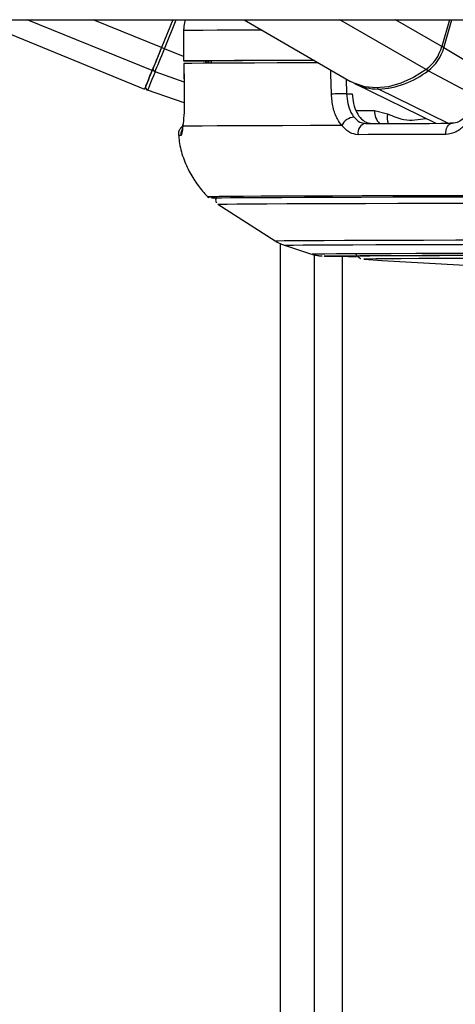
# Paper-space layout '3.5M DUO Surface Plate' of a CAD drawing. Header units: millimetres. Extents: x 20 to 26059, y 28 to 17638.
# Tile 62 of 66: x 22378 to 22465, y 6575 to 6769. Entities that reach past the tile are written whole.
import ezdxf

# ---------------------------------------------------------------- set-up
doc = ezdxf.new("R2010")
doc.units = ezdxf.units.MM

psp = doc.layouts.new('3.5M DUO Surface Plate')

# ---------------------------------------------------------------- linework, layer by layer
at = {"color": 7, "linetype": 'Continuous', "lineweight": 25, "ltscale": 2}
for p, q in [((20093.75, 6769.33), (22548.88, 6769.33)), ((22369.57, 6769.33), (22403.15, 6755.63)), ((22408.74, 6769.33), (22406.49, 6763.83)), ((22408.74, 6769.33), (22406.49, 6763.82)), ((22422.82, 6769.33), (22443.86, 6757.15)), ((22463.44, 6769.33), (22461.91, 6764.03)), ((22410.85, 6767.18), (22410.85, 6761.18)), ((22410.85, 6767.18), (22410.87, 6767.18)), ((22410.87, 6767.18), (22410.87, 6761.18)), ((22466.24, 6761.37), (22462.3, 6763.79)), ((22412.85, 6761.18), (22416.33, 6761.18)), ((22416.33, 6761.19), (22416.34, 6760.73)), ((22410.89, 6760.68), (22410.98, 6754.51)), ((22410.91, 6760.68), (22410.9, 6760.68)), ((22411, 6752.89), (22403.75, 6755.42)), ((22444.85, 6756.63), (22460.72, 6748.86)), ((22411, 6754.51), (22410.98, 6754.51)), ((22443.09, 6754.71), (22444.19, 6754.71)), ((22448.57, 6751.36), (22451.2, 6750.71)), ((22417.65, 6732.86), (22428.96, 6725.63)), ((22429.93, 6725.12), (22429.93, 2354.33)), ((22430.8, 6724.76), (22436.13, 6723.03)), ((22446.49, 6722.01), (22446.53, 6722.01))]:
    psp.add_line(p, q, dxfattribs=at)
at = {"color": 8, "linetype": 'Continuous', "lineweight": 25, "ltscale": 2}
for p, q in [((22404.63, 6759.26), (22379.96, 6769.33)), ((22406.49, 6763.83), (22393, 6769.33)), ((22407.07, 6763.59), (22409.42, 6769.33)), ((22458.78, 6759.47), (22441.75, 6769.33)), ((22461.91, 6764.03), (22452.76, 6769.33)), ((22462.3, 6763.79), (22463.9, 6769.33)), ((22410.85, 6762.04), (22407.07, 6763.59)), ((22412.99, 6761.17), (22412.98, 6761.18)), ((22468.06, 6754.58), (22459.18, 6759.25)), ((22410.94, 6756.99), (22405.22, 6759.05)), ((22443.02, 6757.63), (22443.09, 6754.71)), ((22463.07, 6748.86), (22449.37, 6755.63)), ((22444.95, 6751.36), (22448.57, 6751.36)), ((22416.39, 6734.04), (22416.39, 6734.04)), ((22416.57, 6734.04), (22416.57, 6734.04)), ((22429.94, 6725.12), (22429.94, 2354.33)), ((22436.74, 2354.33), (22436.74, 6722.87)), ((22442.21, 6722.58), (22442.21, 2354.33)), ((22446.49, 6722.02), (22446.49, 6722.01))]:
    psp.add_line(p, q, dxfattribs=at)
at = {"color": 8, "linetype": 'Continuous', "lineweight": 25, "ltscale": 2, "flags": 128}
for points in [[(22426.37, 6767.28), (22424.89, 6767.27), (22420.91, 6767.25), (22417.51, 6767.23), (22414.7, 6767.22), (22412.48, 6767.2), (22410.87, 6767.18)], [(22440.08, 6754.64), (22439.99, 6758.64), (22439.97, 6759.4)], [(22415.85, 6734.34), (22415.78, 6734.34), (22415.69, 6734.33)], [(22428.96, 6725.63), (22428.98, 6725.64), (22429.52, 6725.65), (22430.76, 6725.67), (22432.71, 6725.69), (22435.35, 6725.71), (22438.67, 6725.73), (22442.65, 6725.74), (22447.26, 6725.76), (22452.49, 6725.78), (22458.3, 6725.79), (22464.67, 6725.81), (22471.55, 6725.82), (22478.92, 6725.83), (22486.72, 6725.84), (22494.93, 6725.85), (22503.48, 6725.86), (22512.34, 6725.87), (22521.46, 6725.88), (22530.79, 6725.88), (22540.27, 6725.88), (22549.86, 6725.89), (22559.5, 6725.89)], [(22430.8, 6724.76), (22430.82, 6724.77), (22431.35, 6724.79), (22432.57, 6724.8), (22434.49, 6724.82), (22437.1, 6724.84), (22440.37, 6724.86), (22444.29, 6724.87), (22448.84, 6724.89), (22454, 6724.91), (22459.73, 6724.92), (22466.01, 6724.94), (22472.79, 6724.95), (22480.05, 6724.96), (22487.75, 6724.97), (22495.83, 6724.98), (22504.27, 6724.99), (22513.01, 6725), (22521.99, 6725), (22531.19, 6725.01), (22540.54, 6725.01), (22549.99, 6725.01), (22559.5, 6725.01)], [(22436.13, 6723.03), (22436.32, 6723.05), (22437.2, 6723.06), (22438.79, 6723.08), (22441.06, 6723.1), (22444.01, 6723.12), (22447.63, 6723.13), (22451.88, 6723.15), (22456.75, 6723.17), (22462.21, 6723.18), (22468.23, 6723.19), (22474.77, 6723.21), (22481.79, 6723.22), (22489.26, 6723.23), (22497.14, 6723.24), (22505.37, 6723.25), (22513.91, 6723.26), (22522.71, 6723.26), (22531.72, 6723.27), (22540.89, 6723.27), (22550.17, 6723.27), (22559.5, 6723.27)], [(22438.69, 6722.63), (22438.68, 6722.63), (22438.62, 6722.64)]]:
    psp.add_lwpolyline(points, dxfattribs=at)
at = {"color": 7, "linetype": 'Continuous', "lineweight": 25, "ltscale": 2, "flags": 128}
for points in [[(22406.49, 6763.83), (22406.22, 6763.16), (22405.95, 6762.5), (22405.69, 6761.86), (22405.44, 6761.25), (22405.21, 6760.68), (22404.99, 6760.15), (22404.8, 6759.68), (22404.63, 6759.26)], [(22406.49, 6763.82), (22406.25, 6763.23), (22406.01, 6762.64), (22405.77, 6762.07), (22405.55, 6761.52), (22405.34, 6761.01), (22405.15, 6760.54), (22404.98, 6760.11), (22404.82, 6759.74)], [(22405.22, 6759.05), (22405.39, 6759.46), (22405.58, 6759.93), (22405.8, 6760.46), (22406.03, 6761.03), (22406.28, 6761.63), (22406.54, 6762.27), (22406.8, 6762.92), (22407.07, 6763.59)], [(22410.87, 6761.18), (22410.86, 6761.18), (22410.94, 6761.18), (22411.1, 6761.18), (22411.35, 6761.18), (22411.66, 6761.18), (22412.03, 6761.18), (22412.43, 6761.18), (22412.85, 6761.18)], [(22436.67, 6761.31), (22434.49, 6761.3), (22429.42, 6761.29), (22424.89, 6761.27), (22420.91, 6761.25), (22417.51, 6761.23), (22414.7, 6761.22), (22412.48, 6761.2), (22410.87, 6761.18)], [(22436.7, 6761.29), (22432.91, 6761.28), (22429, 6761.26), (22425.53, 6761.25), (22422.53, 6761.23), (22419.98, 6761.22), (22417.92, 6761.2), (22416.33, 6761.19)], [(22403.39, 6756.21), (22403.42, 6756.27), (22403.49, 6756.44), (22403.6, 6756.73), (22403.76, 6757.12), (22403.96, 6757.62), (22404.21, 6758.23), (22404.5, 6758.94), (22404.82, 6759.74)], [(22437.53, 6760.81), (22434.4, 6760.8), (22429.36, 6760.79), (22424.86, 6760.77), (22420.91, 6760.75), (22417.53, 6760.74), (22414.73, 6760.72), (22412.51, 6760.7), (22410.9, 6760.68)], [(22410.9, 6760.68), (22410.96, 6756.68), (22411, 6754.51)], [(22458.78, 6759.47), (22456.32, 6757.91), (22453.82, 6756.77), (22451.34, 6756.08), (22448.95, 6755.84), (22446.68, 6756.07), (22444.61, 6756.76), (22443.86, 6757.15)], [(22405.22, 6759.05), (22404.89, 6758.22), (22404.59, 6757.49), (22404.34, 6756.87), (22404.13, 6756.35), (22403.96, 6755.95), (22403.85, 6755.66), (22403.77, 6755.48), (22403.75, 6755.42)], [(22410.7, 6748.27), (22410.71, 6748.6), (22410.71, 6748.63)], [(22442.13, 6748.42), (22435.96, 6748.41), (22430.38, 6748.39), (22425.42, 6748.37), (22421.11, 6748.35), (22417.47, 6748.33), (22414.51, 6748.31), (22412.25, 6748.29), (22410.7, 6748.27)], [(22446.86, 6748.83), (22448.85, 6748.83), (22450.88, 6748.84), (22452.95, 6748.84), (22455.07, 6748.84), (22457.23, 6748.85), (22459.44, 6748.85), (22461.69, 6748.86), (22463.98, 6748.86)], [(22462.69, 6746.65), (22462.69, 6747.07), (22462.75, 6747.48), (22462.86, 6747.86), (22463.02, 6748.2), (22463.22, 6748.48), (22463.45, 6748.69), (22463.71, 6748.82), (22463.98, 6748.86)], [(22462.69, 6746.65), (22460.37, 6746.64), (22458.09, 6746.64), (22455.86, 6746.64), (22453.66, 6746.63), (22451.52, 6746.63), (22449.41, 6746.62), (22447.36, 6746.62), (22445.35, 6746.61)], [(22558.36, 6734.61), (22549.46, 6734.61), (22539.48, 6734.61), (22529.6, 6734.6), (22519.86, 6734.6), (22510.31, 6734.59), (22501, 6734.58), (22491.98, 6734.58), (22483.29, 6734.57), (22474.97, 6734.56), (22467.06, 6734.54), (22459.6, 6734.53), (22452.63, 6734.52), (22446.17, 6734.5), (22440.27, 6734.48), (22434.96, 6734.47), (22430.24, 6734.45), (22426.16, 6734.43), (22422.73, 6734.41), (22419.96, 6734.4), (22417.87, 6734.38), (22416.48, 6734.36), (22415.85, 6734.34)], [(22559.5, 6734.32), (22549.4, 6734.32), (22539.36, 6734.32), (22529.41, 6734.31), (22519.62, 6734.31), (22510.02, 6734.3), (22500.67, 6734.3), (22491.62, 6734.29), (22482.9, 6734.28), (22474.56, 6734.27), (22466.65, 6734.25), (22459.2, 6734.24), (22452.25, 6734.23), (22445.83, 6734.21), (22439.98, 6734.19), (22434.73, 6734.18), (22430.1, 6734.16), (22426.11, 6734.14), (22422.78, 6734.12), (22420.14, 6734.1), (22418.19, 6734.08), (22416.95, 6734.06), (22416.41, 6734.05), (22416.39, 6734.04)], [(22559.5, 6734.32), (22549.41, 6734.32), (22539.38, 6734.32), (22529.45, 6734.31), (22519.67, 6734.31), (22510.09, 6734.3), (22500.75, 6734.3), (22491.7, 6734.29), (22483, 6734.28), (22474.67, 6734.27), (22466.77, 6734.25), (22459.33, 6734.24), (22452.39, 6734.23), (22445.98, 6734.21), (22440.13, 6734.19), (22434.89, 6734.18), (22430.26, 6734.16), (22426.28, 6734.14), (22422.96, 6734.12), (22420.32, 6734.1), (22418.37, 6734.08), (22417.13, 6734.06), (22416.59, 6734.05), (22416.57, 6734.04)], [(22417.65, 6732.86), (22417.67, 6732.87), (22418.2, 6732.89), (22419.44, 6732.91), (22421.37, 6732.92), (22423.99, 6732.94), (22427.28, 6732.96), (22431.24, 6732.98), (22435.83, 6733), (22441.04, 6733.01), (22446.84, 6733.03), (22453.2, 6733.05), (22460.09, 6733.06), (22467.47, 6733.07), (22475.31, 6733.09), (22483.58, 6733.1), (22492.22, 6733.11), (22501.19, 6733.12), (22510.46, 6733.12), (22519.97, 6733.13), (22529.68, 6733.13), (22539.54, 6733.14), (22549.49, 6733.14), (22559.5, 6733.14)], [(22438.62, 6722.64), (22438.68, 6722.65), (22439.39, 6722.67), (22440.81, 6722.69), (22442.92, 6722.7), (22445.71, 6722.72), (22449.17, 6722.74), (22453.28, 6722.75), (22458.02, 6722.77), (22463.35, 6722.78), (22469.24, 6722.8), (22475.66, 6722.81), (22482.57, 6722.82), (22489.94, 6722.83), (22497.71, 6722.84), (22505.85, 6722.85), (22514.3, 6722.86), (22523.02, 6722.87), (22531.95, 6722.87), (22541.04, 6722.87), (22550.24, 6722.88), (22559.5, 6722.88)], [(22444.5, 6722.64), (22444.5, 6722.64), (22444.85, 6722.66), (22445.91, 6722.68), (22447.67, 6722.69), (22450.12, 6722.71), (22453.25, 6722.73), (22457.03, 6722.74), (22461.44, 6722.76), (22466.46, 6722.77), (22472.05, 6722.79), (22478.18, 6722.8), (22484.81, 6722.81), (22491.9, 6722.82), (22499.41, 6722.83), (22507.29, 6722.84), (22515.49, 6722.85), (22523.96, 6722.85), (22532.65, 6722.86), (22541.51, 6722.86), (22550.47, 6722.86), (22559.5, 6722.87)], [(22466.35, 6722.14), (22461.56, 6722.13), (22457.39, 6722.11), (22453.87, 6722.09), (22451.01, 6722.08), (22448.84, 6722.06), (22447.36, 6722.04), (22446.6, 6722.03), (22446.49, 6722.02)]]:
    psp.add_lwpolyline(points, dxfattribs=at)
at = {"color": 7, "linetype": 'Continuous', "lineweight": 25, "ltscale": 4}
for centre, radius, start, end in [((22376.36, 6688.83), 80.82, 67.6689, 68.1162), ((22453.52, 6766.44), 8.73, 307.016, 343.9817), ((22453.96, 6766.18), 8.68, 307.017, 343.9807), ((22419.02, 6765.39), 5.5, 230.0556, 238.0223), ((22797.18, 6598), 424.38, 157.6673, 158.197), ((22405.36, 6759.59), 0.56, 164.357, 255.4631), ((22448.59, 6772.85), 17.24, 272.5819, 307.9183), ((22403.95, 6755.98), 0.6, 157.8009, 250.7941), ((22449.22, 6765.65), 10.02, 242.7975, 270.8303), ((22452.33, 6294.49), 460.31, 91.1504, 91.5248), ((22444.67, 6747.26), 2.79, 92.3156, 155.3823), ((22447.17, 6746.99), 1.87, 99.5907, 191.5957), ((22416.99, 6755.84), 21.55, 266.5314, 270.3412), ((22445.48, 7065.26), 342.7, 268.8646, 269.9259), ((22559.5, 8411.8), 1693.56, 266.17542, 273.82458)]:
    psp.add_arc(centre, radius, start, end, dxfattribs=at)
at = {"color": 8, "linetype": 'Continuous', "lineweight": 25, "ltscale": 4}
for centre, radius, start, end in [((22461.42, 6762.24), 1.78, 60.4264, 74.7307), ((22459.71, 6760.15), 1.04, 216.1731, 239.7075), ((22449.59, 6756.05), 0.474, 205.7596, 241.7063), ((22451.87, 6751.23), 3.29, 177.8569, 226.727), ((22454.07, 6749.92), 2.97, 164.4676, 201.335), ((22412.32, 6746.66), 2.01, 154.495, 186.2011), ((22410.22, 6743.57), 2.88, 87.7262, 97.7769)]:
    psp.add_arc(centre, radius, start, end, dxfattribs=at)
at = {"color": 7, "linetype": 'Continuous', "lineweight": 25, "ltscale": 2}
for points, knots in [([(22411.19, 6769.33), (22411.07, 6768.9), (22410.86, 6768.2), (22410.87, 6767.47), (22410.87, 6767.18)], [0, 0, 0, 0, 0.610093, 1, 1, 1, 1]), ([(22411, 6754.51), (22411, 6753.97), (22411.01, 6752.54), (22410.92, 6750.34), (22410.79, 6748.91), (22410.71, 6748.32), (22410.7, 6748.27)], [0, 0, 0, 0, 0.220487, 0.593655, 0.970346, 1, 1, 1, 1]), ([(22442.13, 6748.42), (22441.83, 6748.83), (22441.11, 6749.82), (22440.31, 6751.97), (22440.16, 6753.75), (22440.08, 6754.64)], [0, 0, 0, 0, 0.2603556, 0.6306936, 1, 1, 1, 1]), ([(22443.09, 6754.71), (22443.15, 6754.05), (22443.26, 6752.71), (22443.83, 6751.1), (22444.34, 6750.36), (22444.56, 6750.05)], [0, 0, 0, 0, 0.370015, 0.740328, 1, 1, 1, 1]), ([(22444.19, 6754.71), (22444.24, 6754.04), (22444.36, 6752.7), (22445.03, 6750.93), (22446.01, 6749.6), (22447.08, 6748.92), (22447.79, 6748.85), (22448.06, 6748.82)], [0, 0, 0, 0, 0.215288, 0.43056, 0.646494, 0.863795, 1, 1, 1, 1]), ([(22444.56, 6750.05), (22444.92, 6749.68), (22445.63, 6748.98), (22446.46, 6748.88), (22446.86, 6748.83)], [0, 0, 0, 0, 0.519428, 1, 1, 1, 1]), ([(22466.26, 6749.98), (22466.16, 6749.86), (22465.72, 6749.37), (22464.83, 6748.91), (22464.06, 6748.89), (22463.63, 6748.88)], [0, 0, 0, 0, 0.122525, 0.506627, 1, 1, 1, 1]), ([(22410.7, 6748.28), (22410.63, 6748.24), (22410.39, 6748.08), (22410.05, 6747.64), (22409.8, 6747.03), (22409.84, 6746.61), (22409.85, 6746.42)], [0, 0, 0, 0, 0.132853, 0.4238399, 0.7465572, 1, 1, 1, 1]), ([(22410.7, 6748.27), (22410.64, 6747.77), (22410.53, 6746.72), (22410.4, 6746.54), (22410.33, 6746.45)], [0, 0, 0, 0, 0.485358, 1, 1, 1, 1]), ([(22410.71, 6748.63), (22410.69, 6748.48), (22410.62, 6747.98), (22410.58, 6747.63), (22410.52, 6747.41), (22410.54, 6747.46), (22410.54, 6747.46)], [0, 0, 0, 0, 0.205452, 0.715819, 0.999448, 1, 1, 1, 1]), ([(22445.35, 6746.61), (22444.79, 6746.69), (22443.61, 6746.85), (22442.64, 6747.88), (22442.13, 6748.42)], [0, 0, 0, 0, 0.475865, 1, 1, 1, 1]), ([(22466.43, 6748.47), (22465.88, 6747.96), (22464.76, 6746.92), (22463.4, 6746.74), (22462.69, 6746.65)], [0, 0, 0, 0, 0.48535, 1, 1, 1, 1]), ([(22409.91, 6746.4), (22409.95, 6745.88), (22410.07, 6744.25), (22410.87, 6741.67), (22412.17, 6738.78), (22413.87, 6736.31), (22415.11, 6734.8), (22415.84, 6734.18), (22415.84, 6734.18)], [0, 0, 0, 0, 0.1119309, 0.3521121, 0.5793382, 0.7947875, 0.9987904, 1, 1, 1, 1]), ([(22417.43, 6734.33), (22417.39, 6734.29), (22417.28, 6734.17), (22417.18, 6733.87), (22417.19, 6733.51), (22417.28, 6733.25), (22417.36, 6733.16), (22417.36, 6733.15)], [0, 0, 0, 0, 0.129332, 0.411998, 0.702102, 0.965906, 1, 1, 1, 1]), ([(22429.08, 6725.56), (22429.09, 6725.55), (22429.44, 6725.29), (22430.08, 6725.01), (22430.69, 6724.81), (22430.92, 6724.74)], [0, 0, 0, 0, 0.013164, 0.629264, 1, 1, 1, 1]), ([(22436.36, 6722.96), (22436.61, 6722.89), (22437.06, 6722.78), (22437.53, 6722.71), (22437.86, 6722.67), (22438.12, 6722.65), (22438.22, 6722.64), (22438.28, 6722.64)], [0, 0, 0, 0, 0.183381, 0.317599, 0.45619, 0.673801, 1, 1, 1, 1]), ([(22444.88, 6723.03), (22444.98, 6722.87), (22445.17, 6722.6), (22445.52, 6722.32), (22445.79, 6722.18), (22445.89, 6722.15), (22445.9, 6722.14)], [0, 0, 0, 0, 0.3711944, 0.6871349, 0.9501146, 1, 1, 1, 1])]:
    psp.add_open_spline(points, degree=3, knots=knots, dxfattribs=at)
at = {"color": 8, "linetype": 'Continuous', "lineweight": 25, "ltscale": 2}
for points, knots in [([(22415.61, 6760.72), (22415.57, 6760.74), (22415.37, 6760.84), (22415.24, 6761.02), (22415.12, 6761.18)], [0, 0, 0, 0, 0.168072, 1, 1, 1, 1]), ([(22451.2, 6750.71), (22452.27, 6750.26), (22454.75, 6749.19), (22457.33, 6749.58), (22458.79, 6749.8)], [0, 0, 0, 0, 0.429272, 1, 1, 1, 1])]:
    psp.add_open_spline(points, degree=3, knots=knots, dxfattribs=at)

doc.saveas('drawing.dxf')
